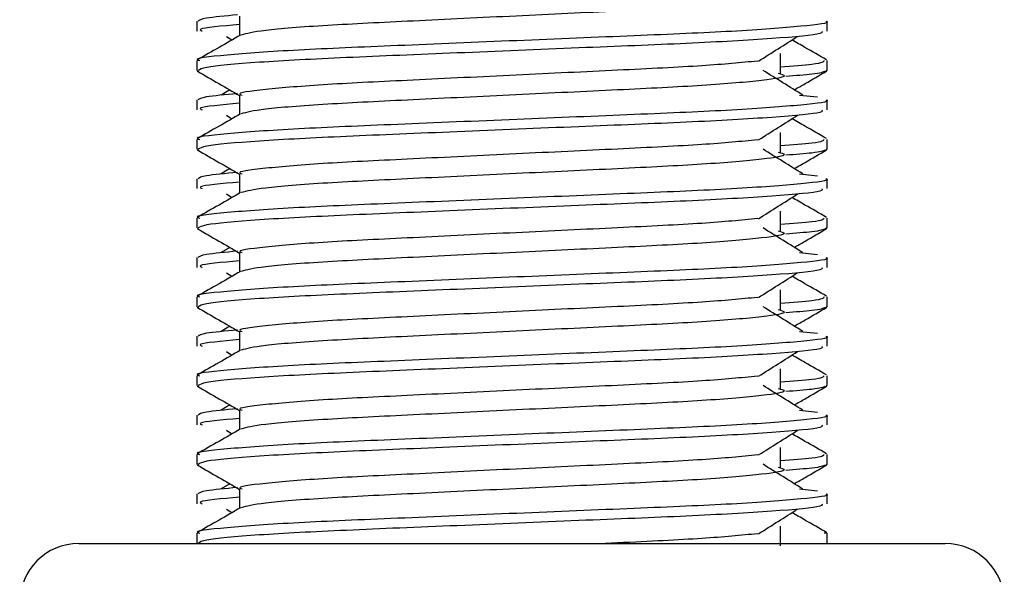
# Model space of a CAD drawing. Header units: millimetres. Extents: x 0 to 420, y 0 to 297.
# Tile 49 of 95: x 161.319 to 162.127, y 200.1 to 200.555. Entities that reach past the tile are written whole.
import ezdxf

# ---------------------------------------------------------------- set-up
doc = ezdxf.new("R2010")
doc.units = ezdxf.units.MM

msp = doc.modelspace()

# ---------------------------------------------------------------- linework, layer by layer
at = {"color": 7, "linetype": 'Continuous', "lineweight": 25}
for p, q in [((161.49924, 200.55808), (161.49924, 200.5423)), ((161.46426, 200.55407), (161.46426, 200.54599)), ((161.98123, 200.54599), (161.98123, 200.55407)), ((161.48843, 200.54158), (161.49301, 200.53869)), ((161.94298, 200.51132), (161.94298, 200.52747)), ((161.46426, 200.52173), (161.46426, 200.51368)), ((161.98123, 200.51368), (161.98123, 200.52173)), ((161.46441, 200.51334), (161.46572, 200.51304)), ((161.98011, 200.51368), (161.98108, 200.51334)), ((161.49115, 200.4978), (161.48418, 200.49348)), ((161.49924, 200.49346), (161.49924, 200.47768)), ((161.95871, 200.49349), (161.97329, 200.49192)), ((161.46426, 200.48945), (161.46426, 200.48137)), ((161.98123, 200.48137), (161.98123, 200.48945)), ((161.48843, 200.47695), (161.49301, 200.47407)), ((161.94298, 200.4467), (161.94298, 200.46285)), ((161.46426, 200.45711), (161.46426, 200.44906)), ((161.98123, 200.44906), (161.98123, 200.45711)), ((161.46441, 200.44871), (161.46572, 200.44842)), ((161.98011, 200.44906), (161.98108, 200.44871)), ((161.49115, 200.43318), (161.48418, 200.42886)), ((161.49924, 200.42884), (161.49924, 200.41305)), ((161.95871, 200.42887), (161.97329, 200.4273)), ((161.46426, 200.42482), (161.46426, 200.41674)), ((161.98123, 200.41674), (161.98123, 200.42482)), ((161.48843, 200.41233), (161.49301, 200.40945)), ((161.94298, 200.38207), (161.94298, 200.39823)), ((161.46426, 200.39249), (161.46426, 200.38444)), ((161.98123, 200.38444), (161.98123, 200.39249)), ((161.46441, 200.38409), (161.46572, 200.3838)), ((161.98011, 200.38444), (161.98108, 200.38409)), ((161.49115, 200.36856), (161.48418, 200.36423)), ((161.49924, 200.36421), (161.49924, 200.34843)), ((161.95871, 200.36425), (161.97329, 200.36268)), ((161.46426, 200.3602), (161.46426, 200.35212)), ((161.98123, 200.35212), (161.98123, 200.3602)), ((161.48843, 200.34771), (161.49301, 200.34482)), ((161.94298, 200.31745), (161.94298, 200.33361)), ((161.46426, 200.32787), (161.46426, 200.31981)), ((161.98123, 200.31981), (161.98123, 200.32787)), ((161.46441, 200.31947), (161.46572, 200.31918)), ((161.98011, 200.31981), (161.98108, 200.31947)), ((161.49115, 200.30394), (161.48418, 200.29961)), ((161.49924, 200.29959), (161.49924, 200.28381)), ((161.95871, 200.29963), (161.97329, 200.29806)), ((161.46426, 200.29558), (161.46426, 200.2875)), ((161.98123, 200.2875), (161.98123, 200.29558)), ((161.48843, 200.28309), (161.49301, 200.2802)), ((161.94298, 200.25283), (161.94298, 200.26899)), ((161.46426, 200.26324), (161.46426, 200.25519)), ((161.98123, 200.25519), (161.98123, 200.26324)), ((161.46441, 200.25485), (161.46572, 200.25456)), ((161.98011, 200.25519), (161.98108, 200.25485)), ((161.49115, 200.23931), (161.48418, 200.23499)), ((161.49924, 200.23497), (161.49924, 200.21919)), ((161.95871, 200.23501), (161.97329, 200.23344)), ((161.46426, 200.23096), (161.46426, 200.22288)), ((161.98123, 200.22288), (161.98123, 200.23096)), ((161.48843, 200.21847), (161.49301, 200.21558)), ((161.94298, 200.18821), (161.94298, 200.20436)), ((161.46426, 200.19862), (161.46426, 200.19057)), ((161.98123, 200.19057), (161.98123, 200.19862)), ((161.46441, 200.19023), (161.46572, 200.18993)), ((161.98011, 200.19057), (161.98108, 200.19023)), ((161.49115, 200.17469), (161.48418, 200.17037)), ((161.49924, 200.17035), (161.49924, 200.15457)), ((161.95871, 200.17038), (161.97329, 200.16881)), ((161.46426, 200.16634), (161.46426, 200.15826)), ((161.98123, 200.15826), (161.98123, 200.16634)), ((161.48843, 200.15384), (161.49301, 200.15096)), ((161.94298, 200.12359), (161.94298, 200.13974)), ((161.46426, 200.134), (161.46426, 200.1256)), ((161.98123, 200.1256), (161.98123, 200.134)), ((161.36733, 200.1256), (162.07817, 200.1256))]:
    msp.add_line(p, q, dxfattribs=at)
for centre, start, end in [((161.36733, 200.07714), 90, 180), ((162.07817, 200.07714), 0, 90)]:
    msp.add_arc(centre, 0.04847, start, end, dxfattribs=at)
for points, knots in [([(161.94122, 200.57597), (161.9436, 200.57529), (161.95033, 200.57335), (161.93171, 200.57015), (161.8832, 200.56589), (161.8107, 200.56232), (161.72599, 200.55832), (161.64063, 200.55414), (161.5676, 200.55065), (161.51486, 200.54651), (161.50517, 200.54392), (161.50044, 200.54266)], [0, 0, 0, 0, 0.063807, 0.180322, 0.300081, 0.415215, 0.533317, 0.652534, 0.767193, 0.886384, 1, 1, 1, 1]), ([(161.49743, 200.55926), (161.48749, 200.55834), (161.46782, 200.55652), (161.46617, 200.55488), (161.46536, 200.55407)], [0, 0, 0, 0, 0.505585, 1, 1, 1, 1]), ([(161.98013, 200.55407), (161.98048, 200.55395), (161.98467, 200.55259), (161.96327, 200.54996), (161.90859, 200.54569), (161.82441, 200.54212), (161.72644, 200.53812), (161.62806, 200.53395), (161.54228, 200.53045), (161.48558, 200.52628), (161.46024, 200.52337), (161.46588, 200.52192), (161.46664, 200.52173)], [0, 0, 0, 0, 0.011024, 0.131189, 0.254695, 0.373437, 0.495237, 0.618184, 0.736438, 0.859358, 0.981202, 1, 1, 1, 1]), ([(161.49924, 200.55135), (161.48457, 200.55004), (161.46363, 200.54815), (161.46744, 200.54649), (161.46858, 200.54599)], [0, 0, 0, 0, 0.700207, 1, 1, 1, 1]), ([(161.4999, 200.54268), (161.49406, 200.5393), (161.48237, 200.53253), (161.47068, 200.52577), (161.46483, 200.52239)], [0, 0, 0, 0, 0.499935, 1, 1, 1, 1]), ([(161.97691, 200.54599), (161.97743, 200.5453), (161.97887, 200.54337), (161.94022, 200.53978), (161.87013, 200.53576), (161.77745, 200.5322), (161.67761, 200.52794), (161.58375, 200.52416), (161.51044, 200.5204), (161.46956, 200.51659), (161.46657, 200.5145), (161.46538, 200.51368)], [0, 0, 0, 0, 0.0687542, 0.1915913, 0.313424, 0.4320526, 0.5554842, 0.6757146, 0.7957061, 0.9191739, 1, 1, 1, 1]), ([(161.92498, 200.52134), (161.93032, 200.52471), (161.941, 200.53146), (161.95171, 200.5382), (161.95706, 200.54158)], [0, 0, 0, 0, 0.49999, 1, 1, 1, 1]), ([(161.98066, 200.52239), (161.97481, 200.52577), (161.96542, 200.5312), (161.95603, 200.53664), (161.95249, 200.53869)], [0, 0, 0, 0, 0.622406, 1, 1, 1, 1]), ([(161.92432, 200.52136), (161.91065, 200.52004), (161.88291, 200.51736), (161.81035, 200.51385), (161.72603, 200.50985), (161.64085, 200.50568), (161.5667, 200.50217), (161.51767, 200.49801), (161.49575, 200.4951), (161.50065, 200.49365), (161.50132, 200.49345)], [0, 0, 0, 0, 0.134031, 0.271937, 0.413399, 0.556196, 0.693534, 0.836299, 0.977812, 1, 1, 1, 1]), ([(161.96132, 200.49348), (161.95587, 200.49685), (161.94498, 200.5036), (161.93411, 200.51034), (161.92868, 200.51372)], [0, 0, 0, 0, 0.500011, 1, 1, 1, 1]), ([(161.97886, 200.52173), (161.97837, 200.52073), (161.97756, 200.51906), (161.95279, 200.51719), (161.94298, 200.51644)], [0, 0, 0, 0, 0.604248, 1, 1, 1, 1]), ([(161.46478, 200.51306), (161.47062, 200.50968), (161.48211, 200.50304), (161.4936, 200.49639), (161.49924, 200.49312)], [0, 0, 0, 0, 0.508867, 1, 1, 1, 1]), ([(161.94122, 200.51135), (161.9436, 200.51066), (161.95033, 200.50873), (161.93171, 200.50553), (161.8832, 200.50126), (161.8107, 200.49769), (161.72599, 200.49369), (161.64063, 200.48952), (161.5676, 200.48602), (161.51486, 200.48188), (161.50517, 200.4793), (161.50044, 200.47804)], [0, 0, 0, 0, 0.063807, 0.180322, 0.300081, 0.415215, 0.533317, 0.652534, 0.767193, 0.886384, 1, 1, 1, 1]), ([(161.97977, 200.51304), (161.97805, 200.51224), (161.97515, 200.51087), (161.95533, 200.50935), (161.94728, 200.50873)], [0, 0, 0, 0, 0.593794, 1, 1, 1, 1]), ([(161.95434, 200.4978), (161.95728, 200.49951), (161.96608, 200.5046), (161.97487, 200.50968), (161.98071, 200.51306)], [0, 0, 0, 0, 0.3351873, 1, 1, 1, 1]), ([(161.49743, 200.49464), (161.48749, 200.49372), (161.46782, 200.4919), (161.46617, 200.49026), (161.46536, 200.48945)], [0, 0, 0, 0, 0.505585, 1, 1, 1, 1]), ([(161.98013, 200.48945), (161.98048, 200.48933), (161.98467, 200.48797), (161.96327, 200.48534), (161.90859, 200.48107), (161.82441, 200.4775), (161.72644, 200.4735), (161.62806, 200.46933), (161.54228, 200.46582), (161.48558, 200.46166), (161.46024, 200.45875), (161.46588, 200.4573), (161.46664, 200.45711)], [0, 0, 0, 0, 0.011024, 0.131189, 0.254695, 0.373437, 0.495237, 0.618184, 0.736438, 0.859358, 0.981202, 1, 1, 1, 1]), ([(161.49924, 200.48673), (161.48457, 200.48541), (161.46363, 200.48353), (161.46744, 200.48187), (161.46858, 200.48137)], [0, 0, 0, 0, 0.700207, 1, 1, 1, 1]), ([(161.4999, 200.47806), (161.49406, 200.47468), (161.48237, 200.46791), (161.47068, 200.46115), (161.46483, 200.45776)], [0, 0, 0, 0, 0.499935, 1, 1, 1, 1]), ([(161.97691, 200.48137), (161.97743, 200.48067), (161.97887, 200.47874), (161.94022, 200.47516), (161.87013, 200.47114), (161.77745, 200.46758), (161.67761, 200.46332), (161.58375, 200.45954), (161.51044, 200.45578), (161.46956, 200.45197), (161.46657, 200.44988), (161.46538, 200.44906)], [0, 0, 0, 0, 0.068754, 0.191591, 0.313424, 0.432053, 0.555484, 0.675715, 0.795706, 0.919174, 1, 1, 1, 1]), ([(161.92498, 200.45672), (161.93032, 200.46009), (161.941, 200.46684), (161.95171, 200.47358), (161.95706, 200.47695)], [0, 0, 0, 0, 0.49999, 1, 1, 1, 1]), ([(161.98066, 200.45776), (161.97481, 200.46115), (161.96542, 200.46658), (161.95603, 200.47202), (161.95249, 200.47407)], [0, 0, 0, 0, 0.622406, 1, 1, 1, 1]), ([(161.92432, 200.45674), (161.91065, 200.45542), (161.88291, 200.45274), (161.81035, 200.44922), (161.72603, 200.44523), (161.64085, 200.44106), (161.5667, 200.43755), (161.51767, 200.43339), (161.49575, 200.43047), (161.50065, 200.42902), (161.50132, 200.42883)], [0, 0, 0, 0, 0.134031, 0.271937, 0.413399, 0.556196, 0.693534, 0.836299, 0.977812, 1, 1, 1, 1]), ([(161.96132, 200.42886), (161.95587, 200.43223), (161.94498, 200.43898), (161.93411, 200.44572), (161.92868, 200.4491)], [0, 0, 0, 0, 0.500011, 1, 1, 1, 1]), ([(161.97886, 200.45711), (161.97837, 200.45611), (161.97756, 200.45444), (161.95279, 200.45256), (161.94298, 200.45182)], [0, 0, 0, 0, 0.604248, 1, 1, 1, 1]), ([(161.46478, 200.44844), (161.47062, 200.44506), (161.48211, 200.43842), (161.4936, 200.43177), (161.49924, 200.4285)], [0, 0, 0, 0, 0.508867, 1, 1, 1, 1]), ([(161.94122, 200.44673), (161.9436, 200.44604), (161.95033, 200.44411), (161.93171, 200.44091), (161.8832, 200.43664), (161.8107, 200.43307), (161.72599, 200.42907), (161.64063, 200.4249), (161.5676, 200.4214), (161.51486, 200.41726), (161.50517, 200.41468), (161.50044, 200.41342)], [0, 0, 0, 0, 0.063807, 0.180322, 0.300081, 0.415215, 0.533317, 0.652534, 0.767193, 0.886384, 1, 1, 1, 1]), ([(161.97977, 200.44842), (161.97805, 200.44761), (161.97515, 200.44625), (161.95533, 200.44473), (161.94728, 200.44411)], [0, 0, 0, 0, 0.593794, 1, 1, 1, 1]), ([(161.95434, 200.43318), (161.95728, 200.43489), (161.96608, 200.43997), (161.97487, 200.44506), (161.98071, 200.44844)], [0, 0, 0, 0, 0.335187, 1, 1, 1, 1]), ([(161.49743, 200.43002), (161.48749, 200.4291), (161.46782, 200.42728), (161.46617, 200.42564), (161.46536, 200.42482)], [0, 0, 0, 0, 0.505585, 1, 1, 1, 1]), ([(161.98013, 200.42482), (161.98048, 200.42471), (161.98467, 200.42334), (161.96327, 200.42072), (161.90859, 200.41645), (161.82441, 200.41288), (161.72644, 200.40888), (161.62806, 200.40471), (161.54228, 200.4012), (161.48558, 200.39704), (161.46024, 200.39413), (161.46588, 200.39268), (161.46664, 200.39249)], [0, 0, 0, 0, 0.011024, 0.131189, 0.254695, 0.373437, 0.495237, 0.618184, 0.736438, 0.859358, 0.981202, 1, 1, 1, 1]), ([(161.49924, 200.42211), (161.48457, 200.42079), (161.46363, 200.41891), (161.46744, 200.41724), (161.46858, 200.41674)], [0, 0, 0, 0, 0.700207, 1, 1, 1, 1]), ([(161.4999, 200.41344), (161.49406, 200.41005), (161.48237, 200.40329), (161.47068, 200.39652), (161.46483, 200.39314)], [0, 0, 0, 0, 0.499935, 1, 1, 1, 1]), ([(161.97691, 200.41674), (161.97743, 200.41605), (161.97887, 200.41412), (161.94022, 200.41053), (161.87013, 200.40652), (161.77745, 200.40296), (161.67761, 200.3987), (161.58375, 200.39491), (161.51044, 200.39116), (161.46956, 200.38735), (161.46657, 200.38526), (161.46538, 200.38444)], [0, 0, 0, 0, 0.068754, 0.191591, 0.313424, 0.432053, 0.555484, 0.675715, 0.795706, 0.919174, 1, 1, 1, 1]), ([(161.92498, 200.39209), (161.93032, 200.39547), (161.941, 200.40221), (161.95171, 200.40896), (161.95706, 200.41233)], [0, 0, 0, 0, 0.49999, 1, 1, 1, 1]), ([(161.98066, 200.39314), (161.97481, 200.39652), (161.96542, 200.40196), (161.95603, 200.40739), (161.95249, 200.40945)], [0, 0, 0, 0, 0.622406, 1, 1, 1, 1]), ([(161.92432, 200.39212), (161.91065, 200.3908), (161.88291, 200.38812), (161.81035, 200.3846), (161.72603, 200.38061), (161.64085, 200.37643), (161.5667, 200.37293), (161.51767, 200.36876), (161.49575, 200.36585), (161.50065, 200.3644), (161.50132, 200.36421)], [0, 0, 0, 0, 0.134031, 0.271937, 0.413399, 0.556196, 0.693534, 0.836299, 0.977812, 1, 1, 1, 1]), ([(161.96132, 200.36423), (161.95587, 200.36761), (161.94498, 200.37435), (161.93411, 200.3811), (161.92868, 200.38447)], [0, 0, 0, 0, 0.500011, 1, 1, 1, 1]), ([(161.97886, 200.39249), (161.97837, 200.39148), (161.97756, 200.38982), (161.95279, 200.38794), (161.94298, 200.3872)], [0, 0, 0, 0, 0.604248, 1, 1, 1, 1]), ([(161.46478, 200.38382), (161.47062, 200.38044), (161.48211, 200.37379), (161.4936, 200.36715), (161.49924, 200.36388)], [0, 0, 0, 0, 0.508867, 1, 1, 1, 1]), ([(161.94122, 200.38211), (161.9436, 200.38142), (161.95033, 200.37948), (161.93171, 200.37629), (161.8832, 200.37202), (161.8107, 200.36845), (161.72599, 200.36445), (161.64063, 200.36028), (161.5676, 200.35678), (161.51486, 200.35264), (161.50517, 200.35006), (161.50044, 200.34879)], [0, 0, 0, 0, 0.063807, 0.180322, 0.300081, 0.415215, 0.533317, 0.652534, 0.767193, 0.886384, 1, 1, 1, 1]), ([(161.97977, 200.3838), (161.97805, 200.38299), (161.97515, 200.38163), (161.95533, 200.38011), (161.94728, 200.37949)], [0, 0, 0, 0, 0.593794, 1, 1, 1, 1]), ([(161.95434, 200.36856), (161.95728, 200.37026), (161.96608, 200.37535), (161.97487, 200.38044), (161.98071, 200.38382)], [0, 0, 0, 0, 0.335187, 1, 1, 1, 1]), ([(161.49743, 200.3654), (161.48749, 200.36448), (161.46782, 200.36265), (161.46617, 200.36101), (161.46536, 200.3602)], [0, 0, 0, 0, 0.505585, 1, 1, 1, 1]), ([(161.98013, 200.3602), (161.98048, 200.36009), (161.98467, 200.35872), (161.96327, 200.35609), (161.90859, 200.35183), (161.82441, 200.34826), (161.72644, 200.34426), (161.62806, 200.34008), (161.54228, 200.33658), (161.48558, 200.33241), (161.46024, 200.32951), (161.46588, 200.32806), (161.46664, 200.32787)], [0, 0, 0, 0, 0.011024, 0.131189, 0.254695, 0.373437, 0.495237, 0.618184, 0.736438, 0.859358, 0.981202, 1, 1, 1, 1]), ([(161.49924, 200.35749), (161.48457, 200.35617), (161.46363, 200.35429), (161.46744, 200.35262), (161.46858, 200.35212)], [0, 0, 0, 0, 0.700207, 1, 1, 1, 1]), ([(161.4999, 200.34881), (161.49406, 200.34543), (161.48237, 200.33867), (161.47068, 200.3319), (161.46483, 200.32852)], [0, 0, 0, 0, 0.499935, 1, 1, 1, 1]), ([(161.97691, 200.35212), (161.97743, 200.35143), (161.97887, 200.3495), (161.94022, 200.34591), (161.87013, 200.3419), (161.77745, 200.33834), (161.67761, 200.33407), (161.58375, 200.33029), (161.51044, 200.32654), (161.46956, 200.32273), (161.46657, 200.32064), (161.46538, 200.31981)], [0, 0, 0, 0, 0.068754, 0.191591, 0.313424, 0.432053, 0.555484, 0.675715, 0.795706, 0.919174, 1, 1, 1, 1]), ([(161.92498, 200.32747), (161.93032, 200.33085), (161.941, 200.33759), (161.95171, 200.34434), (161.95706, 200.34771)], [0, 0, 0, 0, 0.49999, 1, 1, 1, 1]), ([(161.98066, 200.32852), (161.97481, 200.3319), (161.96542, 200.33734), (161.95603, 200.34277), (161.95249, 200.34482)], [0, 0, 0, 0, 0.622406, 1, 1, 1, 1]), ([(161.92432, 200.3275), (161.91065, 200.32618), (161.88291, 200.32349), (161.81035, 200.31998), (161.72603, 200.31599), (161.64085, 200.31181), (161.5667, 200.30831), (161.51767, 200.30414), (161.49575, 200.30123), (161.50065, 200.29978), (161.50132, 200.29958)], [0, 0, 0, 0, 0.134031, 0.271937, 0.413399, 0.556196, 0.693534, 0.836299, 0.977812, 1, 1, 1, 1]), ([(161.96132, 200.29961), (161.95587, 200.30299), (161.94498, 200.30973), (161.93411, 200.31648), (161.92868, 200.31985)], [0, 0, 0, 0, 0.500011, 1, 1, 1, 1]), ([(161.97886, 200.32787), (161.97837, 200.32686), (161.97756, 200.3252), (161.95279, 200.32332), (161.94298, 200.32258)], [0, 0, 0, 0, 0.604248, 1, 1, 1, 1]), ([(161.46478, 200.3192), (161.47062, 200.31582), (161.48211, 200.30917), (161.4936, 200.30252), (161.49924, 200.29926)], [0, 0, 0, 0, 0.5088672, 1, 1, 1, 1]), ([(161.94122, 200.31748), (161.9436, 200.3168), (161.95033, 200.31486), (161.93171, 200.31166), (161.8832, 200.3074), (161.8107, 200.30383), (161.72599, 200.29983), (161.64063, 200.29565), (161.5676, 200.29216), (161.51486, 200.28802), (161.50517, 200.28543), (161.50044, 200.28417)], [0, 0, 0, 0, 0.063807, 0.180322, 0.300081, 0.415215, 0.533317, 0.652534, 0.767193, 0.886384, 1, 1, 1, 1]), ([(161.97977, 200.31918), (161.97805, 200.31837), (161.97515, 200.31701), (161.95533, 200.31548), (161.94728, 200.31487)], [0, 0, 0, 0, 0.593794, 1, 1, 1, 1]), ([(161.95434, 200.30394), (161.95728, 200.30564), (161.96608, 200.31073), (161.97487, 200.31582), (161.98071, 200.3192)], [0, 0, 0, 0, 0.335187, 1, 1, 1, 1]), ([(161.49743, 200.30078), (161.48749, 200.29985), (161.46782, 200.29803), (161.46617, 200.29639), (161.46536, 200.29558)], [0, 0, 0, 0, 0.505585, 1, 1, 1, 1]), ([(161.98013, 200.29558), (161.98048, 200.29547), (161.98467, 200.2941), (161.96327, 200.29147), (161.90859, 200.2872), (161.82441, 200.28364), (161.72644, 200.27963), (161.62806, 200.27546), (161.54228, 200.27196), (161.48558, 200.26779), (161.46024, 200.26488), (161.46588, 200.26344), (161.46664, 200.26324)], [0, 0, 0, 0, 0.0110241, 0.1311888, 0.2546953, 0.3734373, 0.495237, 0.6181845, 0.7364377, 0.859358, 0.981202, 1, 1, 1, 1]), ([(161.49924, 200.29287), (161.48457, 200.29155), (161.46363, 200.28967), (161.46744, 200.288), (161.46858, 200.2875)], [0, 0, 0, 0, 0.700207, 1, 1, 1, 1]), ([(161.4999, 200.28419), (161.49406, 200.28081), (161.48237, 200.27404), (161.47068, 200.26728), (161.46483, 200.2639)], [0, 0, 0, 0, 0.499935, 1, 1, 1, 1]), ([(161.97691, 200.2875), (161.97743, 200.28681), (161.97887, 200.28488), (161.94022, 200.28129), (161.87013, 200.27727), (161.77745, 200.27371), (161.67761, 200.26945), (161.58375, 200.26567), (161.51044, 200.26192), (161.46956, 200.2581), (161.46657, 200.25602), (161.46538, 200.25519)], [0, 0, 0, 0, 0.068754, 0.191591, 0.313424, 0.432053, 0.555484, 0.675715, 0.795706, 0.919174, 1, 1, 1, 1]), ([(161.92498, 200.26285), (161.93032, 200.26622), (161.941, 200.27297), (161.95171, 200.27972), (161.95706, 200.28309)], [0, 0, 0, 0, 0.49999, 1, 1, 1, 1]), ([(161.98066, 200.2639), (161.97481, 200.26728), (161.96542, 200.27271), (161.95603, 200.27815), (161.95249, 200.2802)], [0, 0, 0, 0, 0.622406, 1, 1, 1, 1]), ([(161.92432, 200.26288), (161.91065, 200.26155), (161.88291, 200.25887), (161.81035, 200.25536), (161.72603, 200.25136), (161.64085, 200.24719), (161.5667, 200.24369), (161.51767, 200.23952), (161.49575, 200.23661), (161.50065, 200.23516), (161.50132, 200.23496)], [0, 0, 0, 0, 0.134031, 0.271937, 0.413399, 0.556196, 0.693534, 0.836299, 0.977812, 1, 1, 1, 1]), ([(161.96132, 200.23499), (161.95587, 200.23836), (161.94498, 200.24511), (161.93411, 200.25186), (161.92868, 200.25523)], [0, 0, 0, 0, 0.500011, 1, 1, 1, 1]), ([(161.97886, 200.26324), (161.97837, 200.26224), (161.97756, 200.26058), (161.95279, 200.2587), (161.94298, 200.25795)], [0, 0, 0, 0, 0.604248, 1, 1, 1, 1]), ([(161.46478, 200.25458), (161.47062, 200.25119), (161.48211, 200.24455), (161.4936, 200.2379), (161.49924, 200.23464)], [0, 0, 0, 0, 0.508867, 1, 1, 1, 1]), ([(161.94122, 200.25286), (161.9436, 200.25218), (161.95033, 200.25024), (161.93171, 200.24704), (161.8832, 200.24278), (161.8107, 200.23921), (161.72599, 200.23521), (161.64063, 200.23103), (161.5676, 200.22754), (161.51486, 200.2234), (161.50517, 200.22081), (161.50044, 200.21955)], [0, 0, 0, 0, 0.063807, 0.180322, 0.300081, 0.415215, 0.533317, 0.652534, 0.767193, 0.886384, 1, 1, 1, 1]), ([(161.97977, 200.25456), (161.97805, 200.25375), (161.97515, 200.25239), (161.95533, 200.25086), (161.94728, 200.25024)], [0, 0, 0, 0, 0.593794, 1, 1, 1, 1]), ([(161.95434, 200.23931), (161.95728, 200.24102), (161.96608, 200.24611), (161.97487, 200.25119), (161.98071, 200.25458)], [0, 0, 0, 0, 0.335187, 1, 1, 1, 1]), ([(161.49743, 200.23615), (161.48749, 200.23523), (161.46782, 200.23341), (161.46617, 200.23177), (161.46536, 200.23096)], [0, 0, 0, 0, 0.505585, 1, 1, 1, 1]), ([(161.98013, 200.23096), (161.98048, 200.23084), (161.98467, 200.22948), (161.96327, 200.22685), (161.90859, 200.22258), (161.82441, 200.21901), (161.72644, 200.21501), (161.62806, 200.21084), (161.54228, 200.20734), (161.48558, 200.20317), (161.46024, 200.20026), (161.46588, 200.19882), (161.46664, 200.19862)], [0, 0, 0, 0, 0.011024, 0.131189, 0.254695, 0.373437, 0.495237, 0.618184, 0.736438, 0.859358, 0.981202, 1, 1, 1, 1]), ([(161.49924, 200.22824), (161.48457, 200.22693), (161.46363, 200.22505), (161.46744, 200.22338), (161.46858, 200.22288)], [0, 0, 0, 0, 0.700207, 1, 1, 1, 1]), ([(161.4999, 200.21957), (161.49406, 200.21619), (161.48237, 200.20942), (161.47068, 200.20266), (161.46483, 200.19928)], [0, 0, 0, 0, 0.499935, 1, 1, 1, 1]), ([(161.97691, 200.22288), (161.97743, 200.22219), (161.97887, 200.22026), (161.94022, 200.21667), (161.87013, 200.21265), (161.77745, 200.20909), (161.67761, 200.20483), (161.58375, 200.20105), (161.51044, 200.19729), (161.46956, 200.19348), (161.46657, 200.1914), (161.46538, 200.19057)], [0, 0, 0, 0, 0.068754, 0.191591, 0.313424, 0.432053, 0.555484, 0.675715, 0.795706, 0.919174, 1, 1, 1, 1]), ([(161.92498, 200.19823), (161.93032, 200.2016), (161.941, 200.20835), (161.95171, 200.21509), (161.95706, 200.21847)], [0, 0, 0, 0, 0.49999, 1, 1, 1, 1]), ([(161.98066, 200.19928), (161.97481, 200.20266), (161.96542, 200.20809), (161.95603, 200.21353), (161.95249, 200.21558)], [0, 0, 0, 0, 0.622406, 1, 1, 1, 1]), ([(161.92432, 200.19825), (161.91065, 200.19693), (161.88291, 200.19425), (161.81035, 200.19074), (161.72603, 200.18674), (161.64085, 200.18257), (161.5667, 200.17907), (161.51767, 200.1749), (161.49575, 200.17199), (161.50065, 200.17054), (161.50132, 200.17034)], [0, 0, 0, 0, 0.134031, 0.271937, 0.413399, 0.556196, 0.693534, 0.836299, 0.977812, 1, 1, 1, 1]), ([(161.96132, 200.17037), (161.95587, 200.17374), (161.94498, 200.18049), (161.93411, 200.18723), (161.92868, 200.19061)], [0, 0, 0, 0, 0.500011, 1, 1, 1, 1]), ([(161.97886, 200.19862), (161.97837, 200.19762), (161.97756, 200.19596), (161.95279, 200.19408), (161.94298, 200.19333)], [0, 0, 0, 0, 0.604248, 1, 1, 1, 1]), ([(161.46478, 200.18995), (161.47062, 200.18657), (161.48211, 200.17993), (161.4936, 200.17328), (161.49924, 200.17001)], [0, 0, 0, 0, 0.508867, 1, 1, 1, 1]), ([(161.94122, 200.18824), (161.9436, 200.18756), (161.95033, 200.18562), (161.93171, 200.18242), (161.8832, 200.17815), (161.8107, 200.17459), (161.72599, 200.17058), (161.64063, 200.16641), (161.5676, 200.16292), (161.51486, 200.15877), (161.50517, 200.15619), (161.50044, 200.15493)], [0, 0, 0, 0, 0.0638066, 0.1803218, 0.300081, 0.415215, 0.5333173, 0.6525337, 0.7671935, 0.8863835, 1, 1, 1, 1]), ([(161.97977, 200.18993), (161.97805, 200.18913), (161.97515, 200.18776), (161.95533, 200.18624), (161.94728, 200.18562)], [0, 0, 0, 0, 0.5937937, 1, 1, 1, 1]), ([(161.95434, 200.17469), (161.95728, 200.1764), (161.96608, 200.18149), (161.97487, 200.18657), (161.98071, 200.18995)], [0, 0, 0, 0, 0.3351873, 1, 1, 1, 1]), ([(161.49743, 200.17153), (161.48749, 200.17061), (161.46782, 200.16879), (161.46617, 200.16715), (161.46536, 200.16634)], [0, 0, 0, 0, 0.505585, 1, 1, 1, 1]), ([(161.98013, 200.16634), (161.98048, 200.16622), (161.98467, 200.16486), (161.96327, 200.16223), (161.90859, 200.15796), (161.82441, 200.15439), (161.72644, 200.15039), (161.62806, 200.14622), (161.54228, 200.14272), (161.48558, 200.13855), (161.46024, 200.13564), (161.46588, 200.13419), (161.46664, 200.134)], [0, 0, 0, 0, 0.011024, 0.131189, 0.254695, 0.373437, 0.495237, 0.618184, 0.736438, 0.859358, 0.981202, 1, 1, 1, 1]), ([(161.49924, 200.16362), (161.48457, 200.1623), (161.46363, 200.16042), (161.46744, 200.15876), (161.46858, 200.15826)], [0, 0, 0, 0, 0.700207, 1, 1, 1, 1]), ([(161.4999, 200.15495), (161.49406, 200.15157), (161.48237, 200.1448), (161.47068, 200.13804), (161.46483, 200.13465)], [0, 0, 0, 0, 0.499935, 1, 1, 1, 1]), ([(161.97691, 200.15826), (161.97743, 200.15756), (161.97887, 200.15564), (161.94022, 200.15205), (161.87013, 200.14803), (161.77745, 200.14447), (161.67761, 200.14021), (161.58375, 200.13643), (161.51044, 200.13267), (161.46956, 200.12886), (161.46657, 200.12677), (161.46538, 200.12595)], [0, 0, 0, 0, 0.068754, 0.191591, 0.313424, 0.432053, 0.555484, 0.675715, 0.795706, 0.919174, 1, 1, 1, 1]), ([(161.92498, 200.13361), (161.93032, 200.13698), (161.941, 200.14373), (161.95171, 200.15047), (161.95706, 200.15384)], [0, 0, 0, 0, 0.49999, 1, 1, 1, 1]), ([(161.98066, 200.13465), (161.97481, 200.13804), (161.96542, 200.14347), (161.95603, 200.14891), (161.95249, 200.15096)], [0, 0, 0, 0, 0.622406, 1, 1, 1, 1]), ([(161.98029, 200.13466), (161.98047, 200.13463), (161.98201, 200.1344), (161.98034, 200.13419), (161.97886, 200.134)], [0, 0, 0, 0, 0.113596, 1, 1, 1, 1]), ([(161.92432, 200.13363), (161.91052, 200.1323), (161.88253, 200.12961), (161.83321, 200.12722), (161.80272, 200.12576), (161.79939, 200.1256)], [0, 0, 0, 0, 0.464052, 0.941523, 1, 1, 1, 1])]:
    msp.add_open_spline(points, degree=3, knots=knots, dxfattribs=at)

doc.saveas('drawing.dxf')
